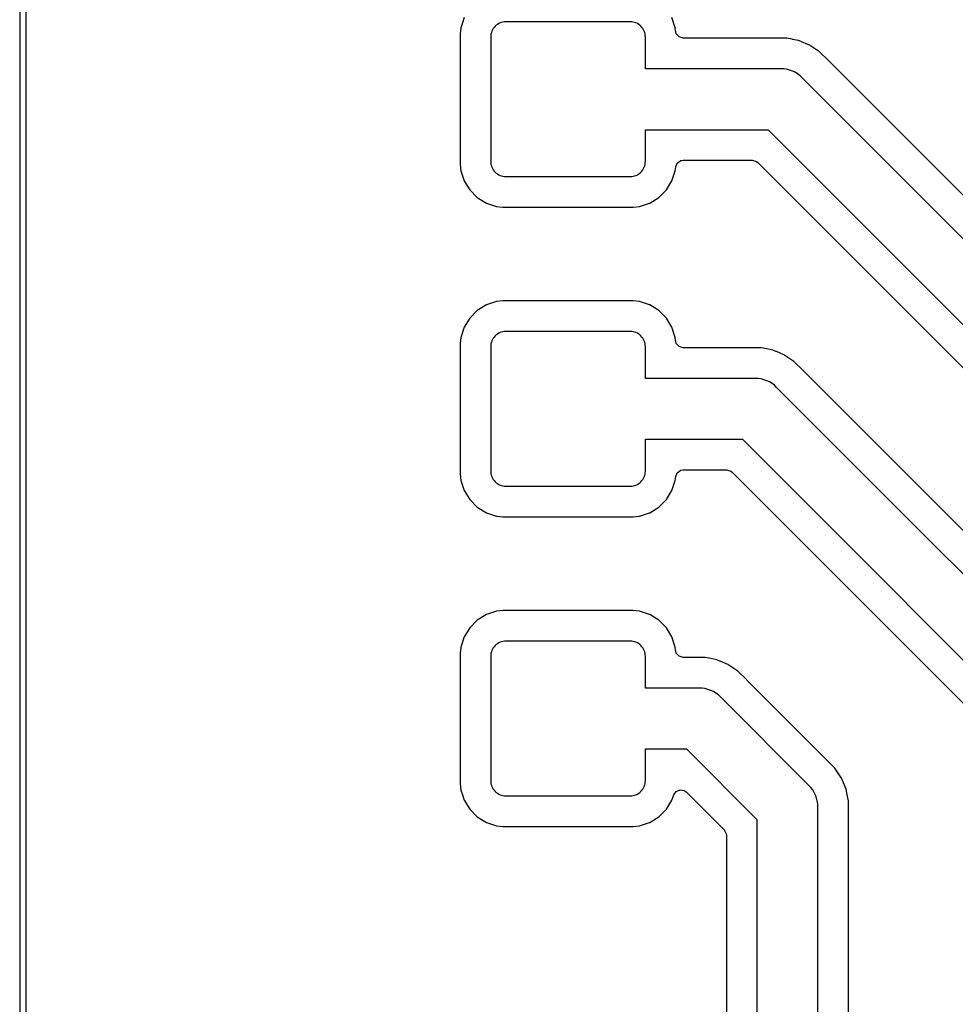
# Model space of a CAD drawing. Header units: metres. Extents: x 85.4 to 154.6, y -104.6 to -40.4.
# Tile 2 of 30: x 85.4 to 100.8, y -92.2 to -76.1. Entities that reach past the tile are written whole.
import ezdxf

# ---------------------------------------------------------------- set-up
doc = ezdxf.new("R2010")
doc.units = ezdxf.units.M

msp = doc.modelspace()

# ---------------------------------------------------------------- linework, layer by layer
for points in [[(85.4, -40.401), (85.4, -104.599)], [(85.501, -40.625), (85.501, -104.375), (85.512, -104.427), (85.558, -104.479), (85.625, -104.499), (154.375, -104.499), (154.427, -104.488), (154.479, -104.442), (154.499, -104.375), (154.499, -40.625), (154.488, -40.573), (154.442, -40.521), (154.375, -40.501), (85.625, -40.501), (85.573, -40.512), (85.521, -40.558), (85.501, -40.625)], [(92.695, -76.051), (92.667, -76.135), (92.64, -76.217), (92.64, -76.217), (92.64, -76.217), (92.64, -76.217), (92.64, -76.217), (92.64, -76.217), (92.64, -76.217), (92.64, -76.217), (92.64, -76.217), (92.64, -76.217), (92.64, -76.217), (92.64, -76.217), (92.64, -76.217), (92.64, -76.217), (92.64, -76.217), (92.629, -76.32), (92.629, -76.32)], [(108.86, -86.944), (98.672, -76.756), (98.672, -76.756), (98.672, -76.756), (98.672, -76.756), (98.672, -76.756), (98.672, -76.756), (98.672, -76.756), (98.672, -76.756), (98.528, -76.613), (98.528, -76.612), (98.528, -76.612), (98.528, -76.612), (98.528, -76.612), (98.528, -76.612), (98.528, -76.612), (98.528, -76.612), (98.528, -76.612), (98.528, -76.612), (98.528, -76.612), (98.528, -76.612), (98.528, -76.612), (98.528, -76.612), (98.528, -76.612), (98.528, -76.612), (98.364, -76.503), (98.364, -76.503), (98.364, -76.503), (98.364, -76.503), (98.364, -76.503), (98.364, -76.503), (98.364, -76.503), (98.364, -76.503), (98.364, -76.503), (98.364, -76.503), (98.364, -76.503), (98.364, -76.503), (98.364, -76.503), (98.364, -76.503), (98.364, -76.503), (98.364, -76.503), (98.233, -76.449), (98.226, -76.446), (98.182, -76.427), (98.182, -76.427), (98.182, -76.427), (98.182, -76.427), (98.182, -76.427), (98.182, -76.427), (98.182, -76.427), (98.182, -76.427), (98.182, -76.427), (98.182, -76.427), (98.182, -76.427), (98.182, -76.427), (98.182, -76.427), (98.182, -76.427), (98.085, -76.408), (98.076, -76.406), (97.989, -76.389), (97.989, -76.389), (97.989, -76.389), (97.989, -76.389), (97.989, -76.389), (97.989, -76.389), (97.989, -76.389), (97.989, -76.389), (97.989, -76.389), (97.989, -76.389), (97.989, -76.389), (97.989, -76.389), (97.989, -76.389), (97.989, -76.389), (96.29, -76.389), (96.223, -76.369), (96.177, -76.317), (96.167, -76.278), (96.166, -76.272), (96.16, -76.217), (96.16, -76.217), (96.16, -76.217), (96.16, -76.217), (96.16, -76.217), (96.16, -76.217), (96.16, -76.217), (96.16, -76.217), (96.16, -76.217), (96.16, -76.217), (96.16, -76.217), (96.16, -76.217), (96.16, -76.217), (96.16, -76.217), (96.105, -76.051)], [(108.578, -87.372), (98.243, -77.037), (98.207, -77.004), (98.168, -76.974), (98.126, -76.949), (98.081, -76.928), (98.035, -76.912), (97.987, -76.9), (97.939, -76.893), (97.89, -76.89), (95.67, -76.89), (95.67, -76.89), (95.67, -76.89), (95.67, -76.89), (95.67, -76.89), (95.67, -76.89), (95.67, -76.89), (95.67, -76.89), (95.67, -76.89), (95.67, -76.89), (95.67, -76.89), (95.67, -76.89), (95.67, -76.89), (95.67, -76.89), (95.67, -76.89), (95.67, -76.89), (95.67, -76.89), (95.67, -76.89), (95.67, -76.89), (95.67, -76.89), (95.67, -76.89), (95.67, -76.89), (95.67, -76.89), (95.67, -76.89), (95.67, -76.89), (95.67, -76.89), (95.67, -76.89), (95.67, -76.89), (95.67, -76.89), (95.67, -76.89), (95.67, -76.89), (95.67, -76.89), (95.67, -76.89), (95.67, -76.89), (95.67, -76.89), (95.67, -76.89), (95.67, -76.89), (95.67, -76.89), (95.67, -76.89), (95.67, -76.89), (95.67, -76.89), (95.67, -76.89), (95.67, -76.89), (95.67, -76.89), (95.67, -76.89), (95.67, -76.89), (95.67, -76.89), (95.67, -76.89), (95.67, -76.89), (95.67, -76.89), (95.67, -76.89), (95.67, -76.89), (95.67, -76.89), (95.67, -76.89), (95.67, -76.89), (95.67, -76.89), (95.67, -76.89), (95.67, -76.89), (95.67, -76.89), (95.67, -76.89), (95.67, -76.89), (95.67, -76.89), (95.67, -76.89), (95.67, -76.89), (95.67, -76.89), (95.67, -76.89), (95.67, -76.89), (95.67, -76.89), (95.67, -76.89), (95.669, -76.89), (95.669, -76.89), (95.669, -76.89), (95.669, -76.89), (95.669, -76.89), (95.669, -76.89), (95.669, -76.89), (95.669, -76.89), (95.669, -76.89), (95.669, -76.89), (95.669, -76.89), (95.669, -76.89), (95.669, -76.89), (95.669, -76.89), (95.669, -76.89), (95.669, -76.89), (95.669, -76.89), (95.669, -76.89), (95.669, -76.89), (95.669, -76.89), (95.669, -76.89), (95.669, -76.89), (95.669, -76.89), (95.669, -76.89), (95.669, -76.89), (95.669, -76.89), (95.669, -76.89), (95.669, -76.89), (95.669, -76.89), (95.669, -76.37), (95.668, -76.346), (95.665, -76.321), (95.659, -76.298), (95.651, -76.275), (95.64, -76.252), (95.627, -76.231), (95.613, -76.212), (95.596, -76.194), (95.578, -76.177), (95.559, -76.163), (95.538, -76.15), (95.515, -76.139), (95.492, -76.131), (95.469, -76.125), (95.444, -76.122), (95.42, -76.121), (93.38, -76.121), (93.356, -76.122), (93.331, -76.125), (93.308, -76.131), (93.285, -76.139), (93.262, -76.15), (93.241, -76.163), (93.222, -76.177), (93.204, -76.194), (93.187, -76.212), (93.173, -76.231), (93.16, -76.252), (93.149, -76.275), (93.141, -76.298), (93.135, -76.321), (93.132, -76.346), (93.131, -76.37), (93.131, -78.41), (93.132, -78.434), (93.135, -78.459), (93.141, -78.482), (93.149, -78.505), (93.16, -78.528), (93.173, -78.549), (93.187, -78.568), (93.204, -78.586), (93.222, -78.603), (93.241, -78.617), (93.262, -78.63), (93.285, -78.641), (93.308, -78.649), (93.331, -78.655), (93.356, -78.658), (93.38, -78.659), (95.42, -78.659), (95.444, -78.658), (95.469, -78.655), (95.492, -78.649), (95.515, -78.641), (95.538, -78.63), (95.559, -78.617), (95.578, -78.603), (95.596, -78.586), (95.613, -78.568), (95.627, -78.549), (95.64, -78.528), (95.651, -78.505), (95.659, -78.482), (95.665, -78.459), (95.668, -78.434), (95.669, -78.41)], [(92.629, -76.32), (92.629, -76.32), (92.629, -76.32), (92.629, -76.32), (92.629, -76.32), (92.629, -76.32), (92.629, -76.32), (92.629, -78.46), (92.629, -78.46), (92.629, -78.46), (92.629, -78.46), (92.629, -78.46), (92.629, -78.46), (92.629, -78.46), (92.629, -78.46), (92.629, -78.46), (92.629, -78.46), (92.629, -78.46), (92.629, -78.46), (92.629, -78.46), (92.629, -78.46), (92.629, -78.46), (92.64, -78.563), (92.64, -78.563), (92.64, -78.563), (92.64, -78.563), (92.64, -78.563), (92.64, -78.563), (92.64, -78.563), (92.64, -78.563), (92.64, -78.563), (92.64, -78.563), (92.64, -78.563), (92.64, -78.563), (92.64, -78.563), (92.64, -78.563), (92.64, -78.563), (92.695, -78.729), (92.695, -78.73), (92.695, -78.73), (92.695, -78.73), (92.695, -78.73), (92.695, -78.73), (92.695, -78.73), (92.695, -78.73), (92.695, -78.73), (92.695, -78.73), (92.695, -78.73), (92.695, -78.73), (92.695, -78.73), (92.695, -78.73), (92.695, -78.73), (92.695, -78.73), (92.695, -78.73), (92.695, -78.73), (92.695, -78.73), (92.695, -78.73), (92.695, -78.73), (92.695, -78.73), (92.73, -78.786), (92.787, -78.879), (92.787, -78.879), (92.787, -78.879), (92.787, -78.879), (92.787, -78.879), (92.787, -78.879), (92.787, -78.879), (92.787, -78.879), (92.787, -78.879), (92.787, -78.879), (92.787, -78.879), (92.787, -78.879), (92.787, -78.879), (92.787, -78.879), (92.911, -79.003), (92.911, -79.003), (92.911, -79.003), (92.911, -79.003), (92.911, -79.003), (92.911, -79.003), (92.911, -79.003), (92.911, -79.003), (92.911, -79.003), (92.911, -79.003), (92.911, -79.003), (92.911, -79.003), (92.911, -79.003), (92.911, -79.003), (93.06, -79.095), (93.06, -79.095), (93.06, -79.095), (93.06, -79.095), (93.06, -79.095), (93.06, -79.095), (93.06, -79.095), (93.06, -79.095), (93.06, -79.095), (93.06, -79.095), (93.06, -79.095), (93.06, -79.095), (93.06, -79.095), (93.061, -79.095), (93.227, -79.15), (93.227, -79.15), (93.227, -79.15), (93.227, -79.15), (93.227, -79.15), (93.227, -79.15), (93.227, -79.15), (93.227, -79.15), (93.227, -79.15), (93.227, -79.15), (93.227, -79.15), (93.227, -79.15), (93.227, -79.15), (93.227, -79.15), (93.33, -79.161), (93.33, -79.161), (93.33, -79.161), (93.33, -79.161), (93.33, -79.161), (93.33, -79.161), (93.33, -79.161), (93.33, -79.161), (95.47, -79.161), (95.47, -79.161), (95.47, -79.161), (95.47, -79.161), (95.47, -79.161), (95.47, -79.161), (95.47, -79.161), (95.47, -79.161), (95.573, -79.15), (95.573, -79.15), (95.573, -79.15), (95.573, -79.15), (95.573, -79.15), (95.573, -79.15), (95.573, -79.15), (95.573, -79.15), (95.573, -79.15), (95.573, -79.15), (95.573, -79.15), (95.573, -79.15), (95.573, -79.15), (95.573, -79.15), (95.739, -79.095), (95.74, -79.095), (95.74, -79.095), (95.74, -79.095), (95.74, -79.095), (95.74, -79.095), (95.74, -79.095), (95.74, -79.095), (95.74, -79.095), (95.74, -79.095), (95.74, -79.095), (95.74, -79.095), (95.74, -79.095), (95.74, -79.095), (95.889, -79.003), (95.889, -79.003), (95.889, -79.003), (95.889, -79.003), (95.889, -79.003), (95.889, -79.003), (95.889, -79.003), (95.889, -79.003), (95.889, -79.003), (95.889, -79.003), (95.889, -79.003), (95.889, -79.003), (95.889, -79.003), (95.889, -79.003), (96.013, -78.879), (96.013, -78.879), (96.013, -78.879), (96.013, -78.879), (96.013, -78.879), (96.013, -78.879), (96.013, -78.879), (96.013, -78.879), (96.013, -78.879), (96.013, -78.879), (96.013, -78.879), (96.013, -78.879), (96.013, -78.879), (96.013, -78.879), (96.105, -78.73), (96.105, -78.73), (96.105, -78.73), (96.105, -78.73), (96.105, -78.73), (96.105, -78.73), (96.105, -78.73), (96.105, -78.73), (96.105, -78.73), (96.105, -78.73), (96.105, -78.73), (96.105, -78.73), (96.105, -78.73), (96.105, -78.729), (96.16, -78.563), (96.16, -78.563), (96.16, -78.563), (96.16, -78.563), (96.16, -78.563), (96.16, -78.563), (96.16, -78.563), (96.16, -78.563), (96.16, -78.563), (96.16, -78.563), (96.16, -78.563), (96.16, -78.563), (96.16, -78.563), (96.16, -78.563), (96.167, -78.502), (96.193, -78.438), (96.25, -78.398), (96.29, -78.391), (97.424, -78.391), (97.491, -78.411), (97.512, -78.427), (107.188, -88.103)], [(95.669, -78.41), (95.669, -77.89), (95.669, -77.89), (95.669, -77.89), (95.669, -77.89), (95.669, -77.89), (95.669, -77.89), (95.669, -77.89), (95.669, -77.89), (95.669, -77.89), (95.669, -77.89), (95.669, -77.89), (95.669, -77.89), (95.669, -77.89), (95.669, -77.89), (95.669, -77.89), (95.669, -77.89), (95.669, -77.89), (95.669, -77.89), (95.669, -77.89), (95.669, -77.89), (95.669, -77.89), (95.669, -77.89), (95.669, -77.89), (95.669, -77.89), (95.669, -77.89), (95.669, -77.89), (95.669, -77.89), (95.669, -77.89), (95.669, -77.89), (95.67, -77.89), (95.67, -77.89), (95.67, -77.89), (95.67, -77.89), (95.67, -77.89), (95.67, -77.89), (95.67, -77.89), (95.67, -77.89), (95.67, -77.89), (95.67, -77.89), (95.67, -77.89), (95.67, -77.89), (95.67, -77.89), (95.67, -77.89), (95.67, -77.89), (95.67, -77.89), (95.67, -77.89), (95.67, -77.89), (95.67, -77.89), (95.67, -77.89), (95.67, -77.89), (95.67, -77.89), (95.67, -77.89), (95.67, -77.89), (95.67, -77.89), (95.67, -77.89), (95.67, -77.89), (95.67, -77.89), (95.67, -77.89), (95.67, -77.89), (95.67, -77.89), (95.67, -77.89), (95.67, -77.89), (95.67, -77.89), (95.67, -77.89), (95.67, -77.89), (95.67, -77.89), (95.67, -77.89), (95.67, -77.89), (95.67, -77.89), (95.67, -77.89), (95.67, -77.89), (95.67, -77.89), (95.67, -77.89), (95.67, -77.89), (95.67, -77.89), (95.67, -77.89), (95.67, -77.89), (95.67, -77.89), (95.67, -77.89), (95.67, -77.89), (95.67, -77.89), (95.67, -77.89), (95.67, -77.89), (95.67, -77.89), (95.67, -77.89), (95.67, -77.89), (95.67, -77.89), (95.67, -77.89), (95.67, -77.89), (95.67, -77.89), (95.67, -77.89), (95.67, -77.89), (95.67, -77.89), (95.67, -77.89), (95.67, -77.89), (95.67, -77.89), (95.67, -77.89), (95.67, -77.89), (97.683, -77.89), (97.683, -77.89), (97.683, -77.89), (97.683, -77.89), (97.683, -77.89), (97.683, -77.89), (97.683, -77.89), (97.683, -77.89), (97.683, -77.89), (97.683, -77.89), (97.683, -77.89), (97.683, -77.89), (97.683, -77.89), (97.683, -77.89), (97.683, -77.89), (97.683, -77.89), (97.683, -77.89), (97.683, -77.89), (97.683, -77.89), (97.683, -77.89), (97.683, -77.89), (97.683, -77.89), (97.683, -77.89), (97.683, -77.89), (97.683, -77.89), (97.683, -77.89), (97.683, -77.89), (97.683, -77.89), (97.683, -77.89), (97.683, -77.89), (97.683, -77.89), (97.683, -77.89), (97.683, -77.89), (97.683, -77.89), (97.683, -77.89), (97.683, -77.89), (97.683, -77.89), (97.683, -77.89), (97.683, -77.89), (97.683, -77.89), (97.683, -77.89), (97.683, -77.89), (97.683, -77.89), (97.683, -77.89), (97.683, -77.89), (97.683, -77.89), (97.683, -77.89), (97.683, -77.89), (97.683, -77.89), (97.683, -77.89), (107.725, -87.932)], [(103.78, -87.364), (98.252, -81.836), (98.252, -81.836), (98.252, -81.836), (98.252, -81.836), (98.252, -81.836), (98.252, -81.836), (98.252, -81.836), (98.252, -81.836), (98.108, -81.693), (98.108, -81.692), (98.108, -81.692), (98.108, -81.692), (98.108, -81.692), (98.108, -81.692), (98.108, -81.692), (98.108, -81.692), (98.108, -81.692), (98.108, -81.692), (98.108, -81.692), (98.108, -81.692), (98.108, -81.692), (98.108, -81.692), (98.108, -81.692), (98.108, -81.692), (97.944, -81.583), (97.944, -81.583), (97.944, -81.583), (97.944, -81.583), (97.944, -81.583), (97.944, -81.583), (97.944, -81.583), (97.944, -81.583), (97.944, -81.583), (97.944, -81.583), (97.944, -81.583), (97.944, -81.583), (97.944, -81.583), (97.944, -81.583), (97.944, -81.583), (97.944, -81.583), (97.819, -81.531), (97.812, -81.528), (97.762, -81.507), (97.762, -81.507), (97.762, -81.507), (97.762, -81.507), (97.762, -81.507), (97.762, -81.507), (97.762, -81.507), (97.762, -81.507), (97.762, -81.507), (97.762, -81.507), (97.762, -81.507), (97.762, -81.507), (97.762, -81.507), (97.762, -81.507), (97.665, -81.488), (97.661, -81.487), (97.569, -81.469), (97.569, -81.469), (97.569, -81.469), (97.569, -81.469), (97.569, -81.469), (97.569, -81.469), (97.569, -81.469), (97.569, -81.469), (97.569, -81.469), (97.569, -81.469), (97.569, -81.469), (97.569, -81.469), (97.569, -81.469), (97.569, -81.469), (96.29, -81.469), (96.223, -81.449), (96.177, -81.397), (96.167, -81.358), (96.166, -81.352), (96.16, -81.297), (96.16, -81.297), (96.16, -81.297), (96.16, -81.297), (96.16, -81.297), (96.16, -81.297), (96.16, -81.297), (96.16, -81.297), (96.16, -81.297), (96.16, -81.297), (96.16, -81.297), (96.16, -81.297), (96.16, -81.297), (96.16, -81.297), (96.105, -81.131), (96.105, -81.131), (96.105, -81.131), (96.105, -81.131), (96.105, -81.131), (96.105, -81.131), (96.105, -81.13), (96.105, -81.13), (96.105, -81.13), (96.105, -81.13), (96.105, -81.13), (96.105, -81.13), (96.105, -81.13), (96.105, -81.13), (96.013, -80.981), (96.013, -80.981), (96.013, -80.981), (96.013, -80.981), (96.013, -80.981), (96.013, -80.981), (96.013, -80.981), (96.013, -80.981), (96.013, -80.981), (96.013, -80.981), (96.013, -80.981), (96.013, -80.981), (96.013, -80.981), (96.013, -80.981), (95.889, -80.857), (95.889, -80.857), (95.889, -80.857), (95.889, -80.857), (95.889, -80.857), (95.889, -80.857), (95.889, -80.857), (95.889, -80.857), (95.889, -80.857), (95.889, -80.857), (95.889, -80.857), (95.889, -80.857), (95.889, -80.857), (95.889, -80.857), (95.74, -80.765), (95.74, -80.765), (95.74, -80.765), (95.74, -80.765), (95.74, -80.765), (95.74, -80.765), (95.74, -80.765), (95.74, -80.765), (95.74, -80.765), (95.74, -80.765), (95.74, -80.765), (95.74, -80.765), (95.74, -80.765), (95.739, -80.765), (95.573, -80.71), (95.573, -80.71), (95.573, -80.71), (95.573, -80.71), (95.573, -80.71), (95.573, -80.71), (95.573, -80.71), (95.573, -80.71), (95.573, -80.71), (95.573, -80.71), (95.573, -80.71), (95.573, -80.71), (95.573, -80.71), (95.573, -80.71), (95.573, -80.71), (95.573, -80.71), (95.47, -80.699), (95.47, -80.699), (95.47, -80.699), (95.47, -80.699), (95.47, -80.699), (95.47, -80.699), (95.47, -80.699), (95.47, -80.699), (93.33, -80.699), (93.33, -80.699), (93.33, -80.699), (93.33, -80.699), (93.33, -80.699), (93.33, -80.699), (93.33, -80.699), (93.33, -80.699), (93.33, -80.699), (93.33, -80.699), (93.33, -80.699), (93.33, -80.699), (93.33, -80.699), (93.33, -80.699), (93.33, -80.699), (93.227, -80.71), (93.227, -80.71), (93.227, -80.71), (93.227, -80.71), (93.227, -80.71), (93.227, -80.71), (93.227, -80.71), (93.227, -80.71), (93.227, -80.71), (93.227, -80.71), (93.227, -80.71), (93.227, -80.71), (93.227, -80.71), (93.227, -80.71), (93.227, -80.71), (93.061, -80.765), (93.06, -80.765), (93.06, -80.765), (93.06, -80.765), (93.06, -80.765), (93.06, -80.765), (93.06, -80.765), (93.06, -80.765), (93.06, -80.765), (93.06, -80.765), (93.06, -80.765), (93.06, -80.765), (93.06, -80.765), (93.06, -80.765), (93.06, -80.765), (93.06, -80.765), (93.06, -80.765), (93.06, -80.765), (93.06, -80.765), (93.06, -80.765), (93.06, -80.765), (93.06, -80.765), (92.911, -80.857), (92.911, -80.857), (92.911, -80.857), (92.911, -80.857), (92.911, -80.857), (92.911, -80.857), (92.911, -80.857), (92.911, -80.857), (92.911, -80.857), (92.911, -80.857), (92.911, -80.857), (92.911, -80.857), (92.911, -80.857), (92.911, -80.857), (92.787, -80.981), (92.787, -80.981), (92.787, -80.981), (92.787, -80.981), (92.787, -80.981), (92.787, -80.981), (92.787, -80.981), (92.787, -80.981), (92.787, -80.981), (92.787, -80.981), (92.787, -80.981), (92.787, -80.981), (92.787, -80.981), (92.787, -80.981), (92.695, -81.13), (92.695, -81.13), (92.695, -81.13), (92.695, -81.13), (92.695, -81.13), (92.695, -81.13), (92.695, -81.13), (92.695, -81.13), (92.695, -81.131), (92.695, -81.131), (92.695, -81.131), (92.695, -81.131), (92.695, -81.131), (92.695, -81.131), (92.695, -81.131), (92.695, -81.131), (92.695, -81.131), (92.64, -81.297), (92.64, -81.297), (92.64, -81.297), (92.64, -81.297), (92.64, -81.297), (92.64, -81.297), (92.64, -81.297), (92.64, -81.297), (92.64, -81.297), (92.64, -81.297), (92.64, -81.297), (92.64, -81.297), (92.64, -81.297), (92.64, -81.297), (92.64, -81.297), (92.629, -81.4), (92.629, -81.4)], [(103.498, -87.792), (97.823, -82.117), (97.787, -82.084), (97.748, -82.054), (97.706, -82.029), (97.661, -82.008), (97.615, -81.992), (97.567, -81.98), (97.519, -81.973), (97.47, -81.97), (95.67, -81.97), (95.67, -81.97), (95.67, -81.97), (95.67, -81.97), (95.67, -81.97), (95.67, -81.97), (95.67, -81.97), (95.67, -81.97), (95.67, -81.97), (95.67, -81.97), (95.67, -81.97), (95.67, -81.97), (95.67, -81.97), (95.67, -81.97), (95.67, -81.97), (95.67, -81.97), (95.67, -81.97), (95.67, -81.97), (95.67, -81.97), (95.67, -81.97), (95.67, -81.97), (95.67, -81.97), (95.67, -81.97), (95.67, -81.97), (95.67, -81.97), (95.67, -81.97), (95.67, -81.97), (95.67, -81.97), (95.67, -81.97), (95.67, -81.97), (95.67, -81.97), (95.67, -81.97), (95.67, -81.97), (95.67, -81.97), (95.67, -81.97), (95.67, -81.97), (95.67, -81.97), (95.67, -81.97), (95.67, -81.97), (95.67, -81.97), (95.67, -81.97), (95.67, -81.97), (95.67, -81.97), (95.67, -81.97), (95.67, -81.97), (95.67, -81.97), (95.67, -81.97), (95.67, -81.97), (95.67, -81.97), (95.67, -81.97), (95.67, -81.97), (95.67, -81.97), (95.67, -81.97), (95.67, -81.97), (95.67, -81.97), (95.67, -81.97), (95.67, -81.97), (95.67, -81.97), (95.67, -81.97), (95.67, -81.97), (95.67, -81.97), (95.67, -81.97), (95.67, -81.97), (95.67, -81.97), (95.67, -81.97), (95.67, -81.97), (95.67, -81.97), (95.67, -81.97), (95.67, -81.97), (95.669, -81.97), (95.669, -81.97), (95.669, -81.97), (95.669, -81.97), (95.669, -81.97), (95.669, -81.97), (95.669, -81.97), (95.669, -81.97), (95.669, -81.97), (95.669, -81.97), (95.669, -81.97), (95.669, -81.97), (95.669, -81.97), (95.669, -81.97), (95.669, -81.97), (95.669, -81.97), (95.669, -81.97), (95.669, -81.97), (95.669, -81.97), (95.669, -81.97), (95.669, -81.97), (95.669, -81.97), (95.669, -81.97), (95.669, -81.97), (95.669, -81.97), (95.669, -81.97), (95.669, -81.97), (95.669, -81.97), (95.669, -81.97), (95.669, -81.45), (95.668, -81.426), (95.665, -81.401), (95.659, -81.378), (95.651, -81.355), (95.64, -81.332), (95.627, -81.311), (95.613, -81.292), (95.596, -81.274), (95.578, -81.257), (95.559, -81.243), (95.538, -81.23), (95.515, -81.219), (95.492, -81.211), (95.469, -81.205), (95.444, -81.202), (95.42, -81.201), (93.38, -81.201), (93.356, -81.202), (93.331, -81.205), (93.308, -81.211), (93.285, -81.219), (93.262, -81.23), (93.241, -81.243), (93.222, -81.257), (93.204, -81.274), (93.187, -81.292), (93.173, -81.311), (93.16, -81.332), (93.149, -81.355), (93.141, -81.378), (93.135, -81.401), (93.132, -81.426), (93.131, -81.45), (93.131, -83.49), (93.132, -83.514), (93.135, -83.539), (93.141, -83.562), (93.149, -83.585), (93.16, -83.608), (93.173, -83.629), (93.187, -83.648), (93.204, -83.666), (93.222, -83.683), (93.241, -83.697), (93.262, -83.71), (93.285, -83.721), (93.308, -83.729), (93.331, -83.735), (93.356, -83.738), (93.38, -83.739), (95.42, -83.739), (95.444, -83.738), (95.469, -83.735), (95.492, -83.729), (95.515, -83.721), (95.538, -83.71), (95.559, -83.697), (95.578, -83.683), (95.596, -83.666), (95.613, -83.648), (95.627, -83.629), (95.64, -83.608), (95.651, -83.585), (95.659, -83.562), (95.665, -83.539), (95.668, -83.514), (95.669, -83.49)], [(92.629, -81.4), (92.629, -81.4), (92.629, -81.4), (92.629, -81.4), (92.629, -81.4), (92.629, -81.4), (92.629, -81.4), (92.629, -83.54), (92.629, -83.54), (92.629, -83.54), (92.629, -83.54), (92.629, -83.54), (92.629, -83.54), (92.629, -83.54), (92.629, -83.54), (92.629, -83.54), (92.629, -83.54), (92.629, -83.54), (92.629, -83.54), (92.629, -83.54), (92.629, -83.54), (92.629, -83.54), (92.64, -83.643), (92.64, -83.643), (92.64, -83.643), (92.64, -83.643), (92.64, -83.643), (92.64, -83.643), (92.64, -83.643), (92.64, -83.643), (92.64, -83.643), (92.64, -83.643), (92.64, -83.643), (92.64, -83.643), (92.64, -83.643), (92.64, -83.643), (92.64, -83.643), (92.695, -83.809), (92.695, -83.809), (92.695, -83.809), (92.695, -83.809), (92.695, -83.81), (92.695, -83.81), (92.695, -83.81), (92.695, -83.81), (92.695, -83.81), (92.695, -83.81), (92.695, -83.81), (92.695, -83.81), (92.695, -83.81), (92.695, -83.81), (92.695, -83.81), (92.695, -83.81), (92.695, -83.81), (92.787, -83.959), (92.787, -83.959), (92.787, -83.959), (92.787, -83.959), (92.787, -83.959), (92.787, -83.959), (92.787, -83.959), (92.787, -83.959), (92.787, -83.959), (92.787, -83.959), (92.787, -83.959), (92.787, -83.959), (92.787, -83.959), (92.787, -83.959), (92.911, -84.083), (92.911, -84.083), (92.911, -84.083), (92.911, -84.083), (92.911, -84.083), (92.911, -84.083), (92.911, -84.083), (92.911, -84.083), (92.911, -84.083), (92.911, -84.083), (92.911, -84.083), (92.911, -84.083), (92.911, -84.083), (92.911, -84.083), (93.06, -84.175), (93.06, -84.175), (93.06, -84.175), (93.06, -84.175), (93.06, -84.175), (93.06, -84.175), (93.06, -84.175), (93.06, -84.175), (93.06, -84.175), (93.06, -84.175), (93.06, -84.175), (93.06, -84.175), (93.06, -84.175), (93.061, -84.175), (93.227, -84.23), (93.227, -84.23), (93.227, -84.23), (93.227, -84.23), (93.227, -84.23), (93.227, -84.23), (93.227, -84.23), (93.227, -84.23), (93.227, -84.23), (93.227, -84.23), (93.227, -84.23), (93.227, -84.23), (93.227, -84.23), (93.227, -84.23), (93.33, -84.241), (93.33, -84.241), (93.33, -84.241), (93.33, -84.241), (93.33, -84.241), (93.33, -84.241), (93.33, -84.241), (93.33, -84.241), (95.47, -84.241), (95.47, -84.241), (95.47, -84.241), (95.47, -84.241), (95.47, -84.241), (95.47, -84.241), (95.47, -84.241), (95.47, -84.241), (95.573, -84.23), (95.573, -84.23), (95.573, -84.23), (95.573, -84.23), (95.573, -84.23), (95.573, -84.23), (95.573, -84.23), (95.573, -84.23), (95.573, -84.23), (95.573, -84.23), (95.573, -84.23), (95.573, -84.23), (95.573, -84.23), (95.573, -84.23), (95.739, -84.175), (95.74, -84.175), (95.74, -84.175), (95.74, -84.175), (95.74, -84.175), (95.74, -84.175), (95.74, -84.175), (95.74, -84.175), (95.74, -84.175), (95.74, -84.175), (95.74, -84.175), (95.74, -84.175), (95.74, -84.175), (95.74, -84.175), (95.889, -84.083), (95.889, -84.083), (95.889, -84.083), (95.889, -84.083), (95.889, -84.083), (95.889, -84.083), (95.889, -84.083), (95.889, -84.083), (95.889, -84.083), (95.889, -84.083), (95.889, -84.083), (95.889, -84.083), (95.889, -84.083), (95.889, -84.083), (96.013, -83.959), (96.013, -83.959), (96.013, -83.959), (96.013, -83.959), (96.013, -83.959), (96.013, -83.959), (96.013, -83.959), (96.013, -83.959), (96.013, -83.959), (96.013, -83.959), (96.013, -83.959), (96.013, -83.959), (96.013, -83.959), (96.013, -83.959), (96.105, -83.81), (96.105, -83.81), (96.105, -83.81), (96.105, -83.81), (96.105, -83.81), (96.105, -83.81), (96.105, -83.81), (96.105, -83.81), (96.105, -83.81), (96.105, -83.81), (96.105, -83.81), (96.105, -83.81), (96.105, -83.81), (96.105, -83.809), (96.16, -83.643), (96.16, -83.643), (96.16, -83.643), (96.16, -83.643), (96.16, -83.643), (96.16, -83.643), (96.16, -83.643), (96.16, -83.643), (96.16, -83.643), (96.16, -83.643), (96.16, -83.643), (96.16, -83.643), (96.16, -83.643), (96.16, -83.643), (96.167, -83.582), (96.193, -83.518), (96.25, -83.478), (96.29, -83.471), (97.004, -83.471), (97.071, -83.491), (97.092, -83.507), (102.108, -88.523)], [(95.669, -83.49), (95.669, -82.97), (95.669, -82.97), (95.669, -82.97), (95.669, -82.97), (95.669, -82.97), (95.669, -82.97), (95.669, -82.97), (95.669, -82.97), (95.669, -82.97), (95.669, -82.97), (95.669, -82.97), (95.669, -82.97), (95.669, -82.97), (95.669, -82.97), (95.669, -82.97), (95.669, -82.97), (95.669, -82.97), (95.669, -82.97), (95.669, -82.97), (95.669, -82.97), (95.669, -82.97), (95.669, -82.97), (95.669, -82.97), (95.669, -82.97), (95.669, -82.97), (95.669, -82.97), (95.669, -82.97), (95.669, -82.97), (95.669, -82.97), (95.67, -82.97), (95.67, -82.97), (95.67, -82.97), (95.67, -82.97), (95.67, -82.97), (95.67, -82.97), (95.67, -82.97), (95.67, -82.97), (95.67, -82.97), (95.67, -82.97), (95.67, -82.97), (95.67, -82.97), (95.67, -82.97), (95.67, -82.97), (95.67, -82.97), (95.67, -82.97), (95.67, -82.97), (95.67, -82.97), (95.67, -82.97), (95.67, -82.97), (95.67, -82.97), (95.67, -82.97), (95.67, -82.97), (95.67, -82.97), (95.67, -82.97), (95.67, -82.97), (95.67, -82.97), (95.67, -82.97), (95.67, -82.97), (95.67, -82.97), (95.67, -82.97), (95.67, -82.97), (95.67, -82.97), (95.67, -82.97), (95.67, -82.97), (95.67, -82.97), (95.67, -82.97), (95.67, -82.97), (95.67, -82.97), (95.67, -82.97), (95.67, -82.97), (95.67, -82.97), (95.67, -82.97), (95.67, -82.97), (95.67, -82.97), (95.67, -82.97), (95.67, -82.97), (95.67, -82.97), (95.67, -82.97), (95.67, -82.97), (95.67, -82.97), (95.67, -82.97), (95.67, -82.97), (95.67, -82.97), (95.67, -82.97), (95.67, -82.97), (95.67, -82.97), (95.67, -82.97), (95.67, -82.97), (95.67, -82.97), (95.67, -82.97), (95.67, -82.97), (95.67, -82.97), (95.67, -82.97), (95.67, -82.97), (95.67, -82.97), (95.67, -82.97), (95.67, -82.97), (95.67, -82.97), (97.263, -82.97), (97.263, -82.97), (97.263, -82.97), (97.263, -82.97), (97.263, -82.97), (97.263, -82.97), (97.263, -82.97), (97.263, -82.97), (97.263, -82.97), (97.263, -82.97), (97.263, -82.97), (97.263, -82.97), (97.263, -82.97), (97.263, -82.97), (97.263, -82.97), (97.263, -82.97), (97.263, -82.97), (97.263, -82.97), (97.263, -82.97), (97.263, -82.97), (97.263, -82.97), (97.263, -82.97), (97.263, -82.97), (97.263, -82.97), (97.263, -82.97), (97.263, -82.97), (97.263, -82.97), (97.263, -82.97), (97.263, -82.97), (97.263, -82.97), (97.263, -82.97), (97.263, -82.97), (97.263, -82.97), (97.263, -82.97), (97.263, -82.97), (97.263, -82.97), (97.263, -82.97), (97.263, -82.97), (97.263, -82.97), (97.263, -82.97), (97.263, -82.97), (97.263, -82.97), (97.263, -82.97), (97.263, -82.97), (97.263, -82.97), (97.263, -82.97), (97.263, -82.97), (97.263, -82.97), (97.263, -82.97), (97.263, -82.97), (102.645, -88.352)], [(99.001, -98.075), (99.001, -88.901), (99.001, -88.901), (99.001, -88.901), (99.001, -88.901), (99.001, -88.901), (99.001, -88.901), (99.001, -88.901), (99.001, -88.901), (99.001, -88.901), (99.001, -88.901), (99.001, -88.901), (99.001, -88.901), (99.001, -88.901), (99.001, -88.901), (99.001, -88.901), (99.001, -88.9), (98.981, -88.801), (98.963, -88.708), (98.963, -88.708), (98.963, -88.708), (98.963, -88.708), (98.963, -88.708), (98.963, -88.708), (98.963, -88.708), (98.963, -88.708), (98.963, -88.708), (98.963, -88.708), (98.963, -88.708), (98.963, -88.708), (98.963, -88.708), (98.963, -88.708), (98.904, -88.567), (98.887, -88.526), (98.887, -88.526), (98.887, -88.526), (98.887, -88.526), (98.887, -88.526), (98.887, -88.526), (98.887, -88.526), (98.887, -88.526), (98.887, -88.526), (98.887, -88.526), (98.887, -88.526), (98.887, -88.526), (98.887, -88.526), (98.887, -88.526), (98.887, -88.526), (98.887, -88.526), (98.778, -88.362), (98.778, -88.362), (98.778, -88.362), (98.778, -88.362), (98.778, -88.362), (98.778, -88.362), (98.778, -88.362), (98.778, -88.362), (98.778, -88.362), (98.778, -88.362), (98.778, -88.362), (98.778, -88.362), (98.778, -88.362), (98.778, -88.362), (98.778, -88.362), (98.777, -88.362), (97.335, -86.919), (97.335, -86.919), (97.335, -86.919), (97.335, -86.919), (97.335, -86.919), (97.327, -86.912), (97.188, -86.773), (97.188, -86.773), (97.188, -86.773), (97.188, -86.773), (97.188, -86.773), (97.188, -86.773), (97.188, -86.773), (97.188, -86.773), (97.188, -86.773), (97.188, -86.773), (97.188, -86.773), (97.188, -86.773), (97.188, -86.772), (97.188, -86.772), (97.188, -86.772), (97.024, -86.663), (97.024, -86.663), (97.024, -86.663), (97.024, -86.663), (97.024, -86.663), (97.024, -86.663), (97.024, -86.663), (97.024, -86.663), (97.024, -86.663), (97.024, -86.663), (97.024, -86.663), (97.024, -86.663), (97.024, -86.663), (97.024, -86.663), (97.024, -86.663), (97.024, -86.663), (96.899, -86.611), (96.892, -86.608), (96.842, -86.587), (96.842, -86.587), (96.842, -86.587), (96.842, -86.587), (96.842, -86.587), (96.842, -86.587), (96.842, -86.587), (96.842, -86.587), (96.842, -86.587), (96.842, -86.587), (96.842, -86.587), (96.842, -86.587), (96.842, -86.587), (96.842, -86.587), (96.745, -86.568), (96.741, -86.567), (96.649, -86.549), (96.649, -86.549), (96.649, -86.549), (96.649, -86.549), (96.649, -86.549), (96.649, -86.549), (96.649, -86.549), (96.649, -86.549), (96.649, -86.549), (96.649, -86.549), (96.649, -86.549), (96.649, -86.549), (96.649, -86.549), (96.649, -86.549), (96.29, -86.549), (96.223, -86.529), (96.177, -86.477), (96.167, -86.438), (96.166, -86.432), (96.16, -86.377), (96.16, -86.377), (96.16, -86.377), (96.16, -86.377), (96.16, -86.377), (96.16, -86.377), (96.16, -86.377), (96.16, -86.377), (96.16, -86.377), (96.16, -86.377), (96.16, -86.377), (96.16, -86.377), (96.16, -86.377), (96.16, -86.377), (96.105, -86.211), (96.105, -86.211), (96.105, -86.211), (96.105, -86.211), (96.105, -86.211), (96.105, -86.211), (96.105, -86.21), (96.105, -86.21), (96.105, -86.21), (96.105, -86.21), (96.105, -86.21), (96.105, -86.21), (96.105, -86.21), (96.105, -86.21), (96.013, -86.061), (96.013, -86.061), (96.013, -86.061), (96.013, -86.061), (96.013, -86.061), (96.013, -86.061), (96.013, -86.061), (96.013, -86.061), (96.013, -86.061), (96.013, -86.061), (96.013, -86.061), (96.013, -86.061), (96.013, -86.061), (96.013, -86.061), (95.889, -85.937), (95.889, -85.937), (95.889, -85.937), (95.889, -85.937), (95.889, -85.937), (95.889, -85.937), (95.889, -85.937), (95.889, -85.937), (95.889, -85.937), (95.889, -85.937), (95.889, -85.937), (95.889, -85.937), (95.889, -85.937), (95.889, -85.937), (95.74, -85.845), (95.74, -85.845), (95.74, -85.845), (95.74, -85.845), (95.74, -85.845), (95.74, -85.845), (95.74, -85.845), (95.74, -85.845), (95.74, -85.845), (95.74, -85.845), (95.74, -85.845), (95.74, -85.845), (95.74, -85.845), (95.739, -85.845), (95.573, -85.79), (95.573, -85.79), (95.573, -85.79), (95.573, -85.79), (95.573, -85.79), (95.573, -85.79), (95.573, -85.79), (95.573, -85.79), (95.573, -85.79), (95.573, -85.79), (95.573, -85.79), (95.573, -85.79), (95.573, -85.79), (95.573, -85.79), (95.573, -85.79), (95.573, -85.79), (95.47, -85.779), (95.47, -85.779), (95.47, -85.779), (95.47, -85.779), (95.47, -85.779), (95.47, -85.779), (95.47, -85.779), (95.47, -85.779), (93.33, -85.779), (93.33, -85.779), (93.33, -85.779), (93.33, -85.779), (93.33, -85.779), (93.33, -85.779), (93.33, -85.779), (93.33, -85.779), (93.33, -85.779), (93.33, -85.779), (93.33, -85.779), (93.33, -85.779), (93.33, -85.779), (93.33, -85.779), (93.33, -85.779), (93.227, -85.79), (93.227, -85.79), (93.227, -85.79), (93.227, -85.79), (93.227, -85.79), (93.227, -85.79), (93.227, -85.79), (93.227, -85.79), (93.227, -85.79), (93.227, -85.79), (93.227, -85.79), (93.227, -85.79), (93.227, -85.79), (93.227, -85.79), (93.227, -85.79), (93.061, -85.845), (93.06, -85.845), (93.06, -85.845), (93.06, -85.845), (93.06, -85.845), (93.06, -85.845), (93.06, -85.845), (93.06, -85.845), (93.06, -85.845), (93.06, -85.845), (93.06, -85.845), (93.06, -85.845), (93.06, -85.845), (93.06, -85.845), (93.06, -85.845), (93.06, -85.845), (93.06, -85.845), (93.06, -85.845), (93.06, -85.845), (93.06, -85.845), (93.06, -85.845), (93.06, -85.845), (92.911, -85.937), (92.911, -85.937), (92.911, -85.937), (92.911, -85.937), (92.911, -85.937), (92.911, -85.937), (92.911, -85.937), (92.911, -85.937), (92.911, -85.937), (92.911, -85.937), (92.911, -85.937), (92.911, -85.937), (92.911, -85.937), (92.911, -85.937), (92.787, -86.061), (92.787, -86.061), (92.787, -86.061), (92.787, -86.061), (92.787, -86.061), (92.787, -86.061), (92.787, -86.061), (92.787, -86.061), (92.787, -86.061), (92.787, -86.061), (92.787, -86.061), (92.787, -86.061), (92.787, -86.061), (92.787, -86.061), (92.695, -86.21), (92.695, -86.21), (92.695, -86.21), (92.695, -86.21), (92.695, -86.21), (92.695, -86.21), (92.695, -86.21), (92.695, -86.21), (92.695, -86.211), (92.695, -86.211), (92.695, -86.211), (92.695, -86.211), (92.695, -86.211), (92.695, -86.211), (92.695, -86.211), (92.695, -86.211), (92.695, -86.211), (92.64, -86.377), (92.64, -86.377), (92.64, -86.377), (92.64, -86.377), (92.64, -86.377), (92.64, -86.377), (92.64, -86.377), (92.64, -86.377), (92.64, -86.377), (92.64, -86.377), (92.64, -86.377), (92.64, -86.377), (92.64, -86.377), (92.64, -86.377), (92.64, -86.377), (92.629, -86.48), (92.629, -86.48)], [(98.5, -98.7), (98.5, -89), (98.497, -88.951), (98.49, -88.903), (98.478, -88.855), (98.462, -88.809), (98.441, -88.764), (98.416, -88.722), (98.386, -88.683), (98.353, -88.647), (96.903, -87.197), (96.867, -87.164), (96.828, -87.134), (96.786, -87.109), (96.741, -87.088), (96.695, -87.072), (96.647, -87.06), (96.599, -87.053), (96.55, -87.05), (95.67, -87.05), (95.67, -87.05), (95.67, -87.05), (95.67, -87.05), (95.67, -87.05), (95.67, -87.05), (95.67, -87.05), (95.67, -87.05), (95.67, -87.05), (95.67, -87.05), (95.67, -87.05), (95.67, -87.05), (95.67, -87.05), (95.67, -87.05), (95.67, -87.05), (95.67, -87.05), (95.67, -87.05), (95.67, -87.05), (95.67, -87.05), (95.67, -87.05), (95.67, -87.05), (95.67, -87.05), (95.67, -87.05), (95.67, -87.05), (95.67, -87.05), (95.67, -87.05), (95.67, -87.05), (95.67, -87.05), (95.67, -87.05), (95.67, -87.05), (95.67, -87.05), (95.67, -87.05), (95.67, -87.05), (95.67, -87.05), (95.67, -87.05), (95.67, -87.05), (95.67, -87.05), (95.67, -87.05), (95.67, -87.05), (95.67, -87.05), (95.67, -87.05), (95.67, -87.05), (95.67, -87.05), (95.67, -87.05), (95.67, -87.05), (95.67, -87.05), (95.67, -87.05), (95.67, -87.05), (95.67, -87.05), (95.67, -87.05), (95.67, -87.05), (95.67, -87.05), (95.67, -87.05), (95.67, -87.05), (95.67, -87.05), (95.67, -87.05), (95.67, -87.05), (95.67, -87.05), (95.67, -87.05), (95.67, -87.05), (95.67, -87.05), (95.67, -87.05), (95.67, -87.05), (95.67, -87.05), (95.67, -87.05), (95.67, -87.05), (95.67, -87.05), (95.67, -87.05), (95.67, -87.05), (95.669, -87.05), (95.669, -87.05), (95.669, -87.05), (95.669, -87.05), (95.669, -87.05), (95.669, -87.05), (95.669, -87.05), (95.669, -87.05), (95.669, -87.05), (95.669, -87.05), (95.669, -87.05), (95.669, -87.05), (95.669, -87.05), (95.669, -87.05), (95.669, -87.05), (95.669, -87.05), (95.669, -87.05), (95.669, -87.05), (95.669, -87.05), (95.669, -87.05), (95.669, -87.05), (95.669, -87.05), (95.669, -87.05), (95.669, -87.05), (95.669, -87.05), (95.669, -87.05), (95.669, -87.05), (95.669, -87.05), (95.669, -87.05), (95.669, -86.53), (95.668, -86.506), (95.665, -86.481), (95.659, -86.458), (95.651, -86.435), (95.64, -86.412), (95.627, -86.391), (95.613, -86.372), (95.596, -86.354), (95.578, -86.337), (95.559, -86.323), (95.538, -86.31), (95.515, -86.299), (95.492, -86.291), (95.469, -86.285), (95.444, -86.282), (95.42, -86.281), (93.38, -86.281), (93.356, -86.282), (93.331, -86.285), (93.308, -86.291), (93.285, -86.299), (93.262, -86.31), (93.241, -86.323), (93.222, -86.337), (93.204, -86.354), (93.187, -86.372), (93.173, -86.391), (93.16, -86.412), (93.149, -86.435), (93.141, -86.458), (93.135, -86.481), (93.132, -86.506), (93.131, -86.53), (93.131, -88.57), (93.132, -88.594), (93.135, -88.619), (93.141, -88.642), (93.149, -88.665), (93.16, -88.688), (93.173, -88.709), (93.187, -88.728), (93.204, -88.746), (93.222, -88.763), (93.241, -88.777), (93.262, -88.79), (93.285, -88.801), (93.308, -88.809), (93.331, -88.815), (93.356, -88.818), (93.38, -88.819), (95.42, -88.819), (95.444, -88.818), (95.469, -88.815), (95.492, -88.809), (95.515, -88.801), (95.538, -88.79), (95.559, -88.777), (95.578, -88.763), (95.596, -88.746), (95.613, -88.728), (95.627, -88.709), (95.64, -88.688), (95.651, -88.665), (95.659, -88.642), (95.665, -88.619), (95.668, -88.594), (95.669, -88.57)], [(92.629, -86.48), (92.629, -86.48), (92.629, -86.48), (92.629, -86.48), (92.629, -86.48), (92.629, -86.48), (92.629, -86.48), (92.629, -88.62), (92.629, -88.62), (92.629, -88.62), (92.629, -88.62), (92.629, -88.62), (92.629, -88.62), (92.629, -88.62), (92.629, -88.62), (92.629, -88.62), (92.629, -88.62), (92.629, -88.62), (92.629, -88.62), (92.629, -88.62), (92.629, -88.62), (92.629, -88.62), (92.64, -88.723), (92.64, -88.723), (92.64, -88.723), (92.64, -88.723), (92.64, -88.723), (92.64, -88.723), (92.64, -88.723), (92.64, -88.723), (92.64, -88.723), (92.64, -88.723), (92.64, -88.723), (92.64, -88.723), (92.64, -88.723), (92.64, -88.723), (92.64, -88.723), (92.666, -88.802), (92.695, -88.889), (92.695, -88.89), (92.695, -88.89), (92.695, -88.89), (92.695, -88.89), (92.695, -88.89), (92.695, -88.89), (92.695, -88.89), (92.695, -88.89), (92.695, -88.89), (92.695, -88.89), (92.695, -88.89), (92.695, -88.89), (92.695, -88.89), (92.787, -89.039), (92.787, -89.039), (92.787, -89.039), (92.787, -89.039), (92.787, -89.039), (92.787, -89.039), (92.787, -89.039), (92.787, -89.039), (92.787, -89.039), (92.787, -89.039), (92.787, -89.039), (92.787, -89.039), (92.787, -89.039), (92.787, -89.039), (92.911, -89.163), (92.911, -89.163), (92.911, -89.163), (92.911, -89.163), (92.911, -89.163), (92.911, -89.163), (92.911, -89.163), (92.911, -89.163), (92.911, -89.163), (92.911, -89.163), (92.911, -89.163), (92.911, -89.163), (92.911, -89.163), (92.911, -89.163), (93.06, -89.255), (93.06, -89.255), (93.06, -89.255), (93.06, -89.255), (93.06, -89.255), (93.06, -89.255), (93.06, -89.255), (93.06, -89.255), (93.06, -89.255), (93.06, -89.255), (93.06, -89.255), (93.06, -89.255), (93.06, -89.255), (93.061, -89.255), (93.227, -89.31), (93.227, -89.31), (93.227, -89.31), (93.227, -89.31), (93.227, -89.31), (93.227, -89.31), (93.227, -89.31), (93.227, -89.31), (93.227, -89.31), (93.227, -89.31), (93.227, -89.31), (93.227, -89.31), (93.227, -89.31), (93.227, -89.31), (93.33, -89.321), (93.33, -89.321), (93.33, -89.321), (93.33, -89.321), (93.33, -89.321), (93.33, -89.321), (93.33, -89.321), (93.33, -89.321), (95.47, -89.321), (95.47, -89.321), (95.47, -89.321), (95.47, -89.321), (95.47, -89.321), (95.47, -89.321), (95.47, -89.321), (95.47, -89.321), (95.573, -89.31), (95.573, -89.31), (95.573, -89.31), (95.573, -89.31), (95.573, -89.31), (95.573, -89.31), (95.573, -89.31), (95.573, -89.31), (95.573, -89.31), (95.573, -89.31), (95.573, -89.31), (95.573, -89.31), (95.573, -89.31), (95.573, -89.31), (95.739, -89.255), (95.74, -89.255), (95.74, -89.255), (95.74, -89.255), (95.74, -89.255), (95.74, -89.255), (95.74, -89.255), (95.74, -89.255), (95.74, -89.255), (95.74, -89.255), (95.74, -89.255), (95.74, -89.255), (95.74, -89.255), (95.74, -89.255), (95.889, -89.163), (95.889, -89.163), (95.889, -89.163), (95.889, -89.163), (95.889, -89.163), (95.889, -89.163), (95.889, -89.163), (95.889, -89.163), (95.889, -89.163), (95.889, -89.163), (95.889, -89.163), (95.889, -89.163), (95.889, -89.163), (95.889, -89.163), (96.013, -89.039), (96.013, -89.039), (96.013, -89.039), (96.013, -89.039), (96.013, -89.039), (96.013, -89.039), (96.013, -89.039), (96.013, -89.039), (96.013, -89.039), (96.013, -89.039), (96.013, -89.039), (96.013, -89.039), (96.013, -89.039), (96.013, -89.039), (96.105, -88.89), (96.105, -88.89), (96.105, -88.89), (96.105, -88.89), (96.105, -88.89), (96.105, -88.89), (96.105, -88.89), (96.105, -88.89), (96.105, -88.89), (96.105, -88.89), (96.105, -88.89), (96.105, -88.89), (96.105, -88.89), (96.105, -88.889), (96.134, -88.803), (96.174, -88.746), (96.238, -88.719), (96.306, -88.731), (96.339, -88.754), (96.963, -89.378), (96.996, -89.44), (96.999, -89.466), (96.999, -98.084)], [(95.669, -88.57), (95.669, -88.05), (95.669, -88.05), (95.669, -88.05), (95.669, -88.05), (95.669, -88.05), (95.669, -88.05), (95.669, -88.05), (95.669, -88.05), (95.669, -88.05), (95.669, -88.05), (95.669, -88.05), (95.669, -88.05), (95.669, -88.05), (95.669, -88.05), (95.669, -88.05), (95.669, -88.05), (95.669, -88.05), (95.669, -88.05), (95.669, -88.05), (95.669, -88.05), (95.669, -88.05), (95.669, -88.05), (95.669, -88.05), (95.669, -88.05), (95.669, -88.05), (95.669, -88.05), (95.669, -88.05), (95.669, -88.05), (95.669, -88.05), (95.67, -88.05), (95.67, -88.05), (95.67, -88.05), (95.67, -88.05), (95.67, -88.05), (95.67, -88.05), (95.67, -88.05), (95.67, -88.05), (95.67, -88.05), (95.67, -88.05), (95.67, -88.05), (95.67, -88.05), (95.67, -88.05), (95.67, -88.05), (95.67, -88.05), (95.67, -88.05), (95.67, -88.05), (95.67, -88.05), (95.67, -88.05), (95.67, -88.05), (95.67, -88.05), (95.67, -88.05), (95.67, -88.05), (95.67, -88.05), (95.67, -88.05), (95.67, -88.05), (95.67, -88.05), (95.67, -88.05), (95.67, -88.05), (95.67, -88.05), (95.67, -88.05), (95.67, -88.05), (95.67, -88.05), (95.67, -88.05), (95.67, -88.05), (95.67, -88.05), (95.67, -88.05), (95.67, -88.05), (95.67, -88.05), (95.67, -88.05), (95.67, -88.05), (95.67, -88.05), (95.67, -88.05), (95.67, -88.05), (95.67, -88.05), (95.67, -88.05), (95.67, -88.05), (95.67, -88.05), (95.67, -88.05), (95.67, -88.05), (95.67, -88.05), (95.67, -88.05), (95.67, -88.05), (95.67, -88.05), (95.67, -88.05), (95.67, -88.05), (95.67, -88.05), (95.67, -88.05), (95.67, -88.05), (95.67, -88.05), (95.67, -88.05), (95.67, -88.05), (95.67, -88.05), (95.67, -88.05), (95.67, -88.05), (95.67, -88.05), (95.67, -88.05), (95.67, -88.05), (95.67, -88.05), (96.343, -88.05), (96.343, -88.05), (96.343, -88.05), (96.343, -88.05), (96.343, -88.05), (96.343, -88.05), (96.343, -88.05), (96.343, -88.05), (96.343, -88.05), (96.343, -88.05), (96.343, -88.05), (96.343, -88.05), (96.343, -88.05), (96.343, -88.05), (96.343, -88.05), (96.343, -88.05), (96.343, -88.05), (96.343, -88.05), (96.343, -88.05), (96.343, -88.05), (96.343, -88.05), (96.343, -88.05), (96.343, -88.05), (96.343, -88.05), (96.343, -88.05), (96.343, -88.05), (96.343, -88.05), (96.343, -88.05), (96.343, -88.05), (96.343, -88.05), (96.343, -88.05), (96.343, -88.05), (96.343, -88.05), (96.343, -88.05), (96.343, -88.05), (96.343, -88.05), (96.343, -88.05), (96.343, -88.05), (96.343, -88.05), (96.343, -88.05), (96.343, -88.05), (96.343, -88.05), (96.343, -88.05), (96.343, -88.05), (96.343, -88.05), (96.343, -88.05), (96.343, -88.05), (96.343, -88.05), (96.343, -88.05), (96.343, -88.05), (97.5, -89.207), (97.5, -89.207), (97.5, -89.207), (97.5, -89.207), (97.5, -89.207), (97.5, -89.207), (97.5, -89.207), (97.5, -89.207), (97.5, -89.207), (97.5, -89.207), (97.5, -89.207), (97.5, -89.207), (97.5, -89.207), (97.5, -89.207), (97.5, -89.207), (97.5, -89.207), (97.5, -89.207), (97.5, -89.207), (97.5, -89.207), (97.5, -89.207), (97.5, -89.207), (97.5, -89.207), (97.5, -89.207), (97.5, -89.207), (97.5, -89.207), (97.5, -89.207), (97.5, -89.207), (97.5, -89.207), (97.5, -89.207), (97.5, -89.207), (97.5, -89.207), (97.5, -89.207), (97.5, -89.207), (97.5, -89.207), (97.5, -89.207), (97.5, -89.207), (97.5, -89.207), (97.5, -89.207), (97.5, -89.207), (97.5, -89.207), (97.5, -89.207), (97.5, -89.207), (97.5, -89.207), (97.5, -89.207), (97.5, -89.207), (97.5, -89.207), (97.5, -89.207), (97.5, -89.207), (97.5, -89.207), (97.5, -89.207), (97.5, -98.7)]]:
    msp.add_lwpolyline(points)

doc.saveas('drawing.dxf')
